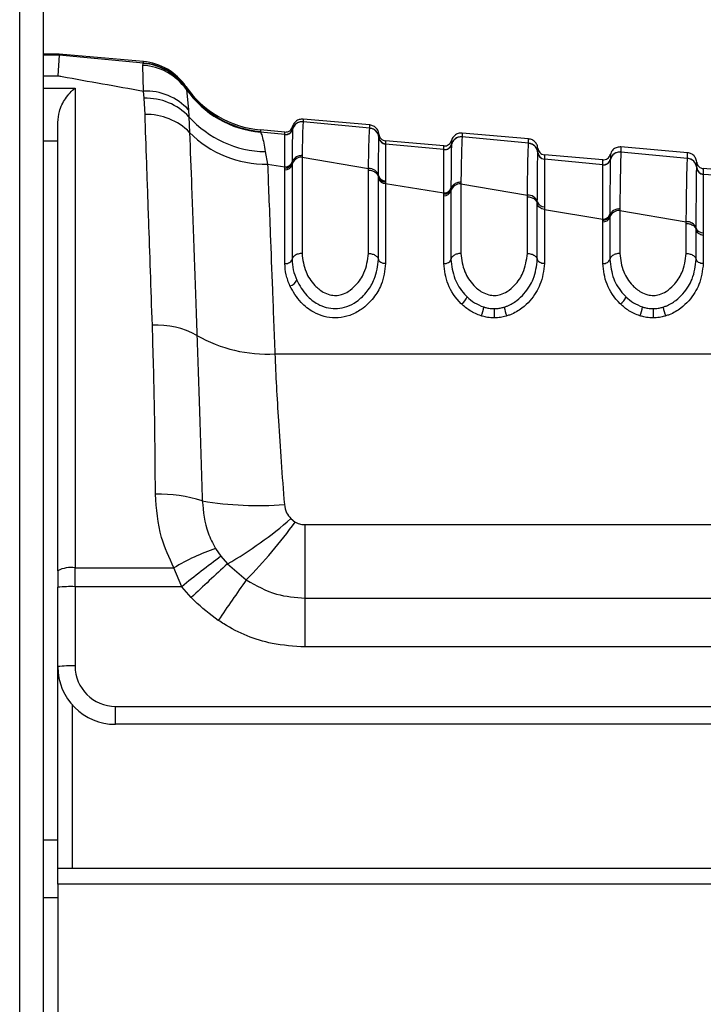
# Model space of a CAD drawing. Header units: millimetres. Extents: x 1903 to 18395, y 655 to 15963.
# Tile 7 of 54: x 3292 to 3340, y 5211 to 5279. Entities that reach past the tile are written whole.
import ezdxf

# ---------------------------------------------------------------- set-up
doc = ezdxf.new("R2010")
doc.units = ezdxf.units.MM

msp = doc.modelspace()

# ---------------------------------------------------------------- linework, layer by layer
at = {"color": 7, "linetype": 'Continuous', "lineweight": 25, "ltscale": 2}
for p, q in [((3292.331, 1555.274), (3292.331, 5775.064)), ((3293.968, 5773.717), (3293.968, 5161.549)), ((3295.056, 5277.062), (3293.968, 5277.062)), ((3295.056, 5277.007), (3294.968, 5275.574)), ((3295.056, 5277.007), (3295.056, 5277.062)), ((3300.897, 5276.551), (3295.056, 5277.062)), ((3300.9, 5276.454), (3295.056, 5277.007)), ((3300.862, 5276.294), (3300.88, 5276.428)), ((3300.893, 5274.513), (3300.862, 5276.294)), ((3300.88, 5276.428), (3300.9, 5276.454)), ((3296.168, 5274.72), (3296.168, 5241.508)), ((3300.946, 5274.017), (3300.893, 5274.513)), ((3303.844, 5274.833), (3303.847, 5274.738)), ((3303.847, 5274.738), (3303.851, 5274.717)), ((3303.851, 5274.717), (3303.873, 5274.626)), ((3303.873, 5274.626), (3304.023, 5273.209)), ((3301.009, 5272.894), (3300.946, 5274.017)), ((3304.023, 5273.209), (3304.052, 5272.735)), ((3294.968, 5241.309), (3294.968, 5272.344)), ((3304.052, 5272.735), (3304.094, 5271.649)), ((3316.568, 5272.168), (3311.963, 5272.571)), ((3311.963, 5272.395), (3311.963, 5272.39)), ((3316.568, 5271.951), (3311.963, 5272.39)), ((3310.697, 5271.507), (3308.995, 5271.669)), ((3310.697, 5271.678), (3309.001, 5271.826)), ((3310.698, 5271.503), (3310.697, 5271.507)), ((3310.698, 5271.497), (3310.698, 5271.503)), ((3311.225, 5271.875), (3311.224, 5271.869)), ((3311.225, 5271.879), (3311.225, 5271.875)), ((3316.568, 5271.945), (3316.568, 5271.951)), ((3327.568, 5271.206), (3322.963, 5271.608)), ((3317.205, 5271.304), (3317.205, 5271.31)), ((3317.205, 5271.3), (3317.205, 5271.304)), ((3321.697, 5270.715), (3317.66, 5271.069)), ((3317.66, 5270.853), (3317.66, 5270.847)), ((3317.66, 5270.847), (3317.66, 5270.843)), ((3321.697, 5270.458), (3317.66, 5270.843)), ((3322.225, 5270.826), (3322.224, 5270.82)), ((3322.225, 5270.83), (3322.225, 5270.826)), ((3322.963, 5271.346), (3322.963, 5271.341)), ((3327.568, 5270.901), (3322.963, 5271.341)), ((3327.568, 5270.895), (3327.568, 5270.901)), ((3309.338, 5270.323), (3309.493, 5269.46)), ((3321.698, 5270.454), (3321.697, 5270.458)), ((3321.698, 5270.448), (3321.698, 5270.454)), ((3328.205, 5270.255), (3328.205, 5270.261)), ((3328.205, 5270.252), (3328.205, 5270.255)), ((3328.205, 5270.255), (3328.205, 5270.252)), ((3332.697, 5269.753), (3328.66, 5270.106)), ((3338.568, 5270.243), (3333.963, 5270.646)), ((3333.963, 5270.298), (3333.963, 5270.292)), ((3338.568, 5269.854), (3333.963, 5270.292)), ((3309.493, 5269.46), (3310.696, 5269.262)), ((3311.189, 5269.546), (3311.188, 5269.43)), ((3311.188, 5269.43), (3311.188, 5262.86)), ((3311.189, 5269.623), (3311.189, 5269.545)), ((3311.88, 5270.053), (3311.879, 5269.935)), ((3311.879, 5269.935), (3311.879, 5263.271)), ((3311.879, 5269.935), (3316.479, 5269.162)), ((3328.66, 5269.804), (3328.66, 5269.798)), ((3328.66, 5269.798), (3328.66, 5269.794)), ((3332.697, 5269.41), (3328.66, 5269.794)), ((3332.697, 5269.406), (3332.697, 5269.41)), ((3333.225, 5269.778), (3333.224, 5269.772)), ((3333.225, 5269.781), (3333.225, 5269.778)), ((3338.568, 5269.848), (3338.568, 5269.854)), ((3310.695, 5269.068), (3310.696, 5269.184)), ((3310.695, 5262.566), (3310.695, 5269.068)), ((3316.479, 5263.271), (3316.479, 5269.044)), ((3332.697, 5269.4), (3332.697, 5269.406)), ((3339.205, 5269.208), (3339.205, 5269.214)), ((3339.205, 5269.205), (3339.205, 5269.208)), ((3343.697, 5268.791), (3339.66, 5269.144)), ((3339.66, 5268.757), (3339.66, 5268.751)), ((3339.66, 5268.751), (3339.66, 5268.748)), ((3317.169, 5268.551), (3317.17, 5268.665)), ((3317.169, 5268.471), (3317.169, 5268.551)), ((3317.169, 5262.86), (3317.169, 5268.471)), ((3317.661, 5268.308), (3317.661, 5268.197)), ((3317.661, 5268.197), (3317.662, 5268.12)), ((3317.662, 5268.12), (3317.662, 5262.566)), ((3317.662, 5268.12), (3321.696, 5267.459)), ((3322.88, 5268.205), (3322.879, 5268.087)), ((3322.879, 5268.087), (3322.879, 5263.271)), ((3322.879, 5268.087), (3327.479, 5267.314)), ((3321.695, 5267.265), (3321.696, 5267.38)), ((3321.696, 5267.38), (3321.696, 5267.459)), ((3322.188, 5267.723), (3322.188, 5267.607)), ((3322.188, 5267.607), (3322.188, 5262.86)), ((3322.189, 5267.801), (3322.188, 5267.723)), ((3321.695, 5262.566), (3321.695, 5267.265)), ((3327.479, 5263.271), (3327.479, 5267.196)), ((3328.169, 5266.729), (3328.17, 5266.843)), ((3328.169, 5262.86), (3328.169, 5266.729)), ((3328.661, 5266.504), (3328.662, 5266.317)), ((3328.662, 5266.317), (3328.662, 5262.566)), ((3328.662, 5266.317), (3332.696, 5265.656)), ((3333.88, 5266.358), (3333.879, 5266.24)), ((3333.879, 5266.24), (3333.879, 5263.271)), ((3333.879, 5266.24), (3338.479, 5265.468)), ((3332.695, 5265.462), (3332.696, 5265.578)), ((3332.695, 5262.566), (3332.695, 5265.462)), ((3332.696, 5265.578), (3332.696, 5265.656)), ((3333.189, 5265.98), (3333.188, 5265.902)), ((3333.188, 5265.902), (3333.188, 5265.786)), ((3333.188, 5265.786), (3333.188, 5262.86)), ((3338.479, 5263.271), (3338.479, 5265.351)), ((3339.169, 5264.91), (3339.169, 5265.024)), ((3339.169, 5262.86), (3339.169, 5264.91)), ((3339.661, 5264.704), (3339.662, 5264.517)), ((3339.662, 5264.517), (3339.662, 5262.566)), ((3309.999, 5256.319), (3365.5, 5256.319)), ((3311.108, 5244.915), (3311.415, 5244.68)), ((3312.09, 5239.42), (3312.09, 5244.5)), ((3312.09, 5244.5), (3349.245, 5244.5)), ((3305.891, 5242.85), (3306.265, 5242.305)), ((3306.265, 5242.305), (3306.721, 5241.779)), ((3296.168, 5241.508), (3303.012, 5241.508)), ((3296.168, 5240.205), (3296.168, 5241.508)), ((3303.551, 5240.205), (3303.012, 5241.508)), ((3306.721, 5241.779), (3308.022, 5240.67)), ((3294.968, 5241.309), (3294.968, 5240.163)), ((3294.968, 5234.676), (3294.968, 5240.163)), ((3296.168, 5240.205), (3296.168, 5234.717)), ((3303.551, 5240.205), (3296.168, 5240.205)), ((3304.214, 5239.448), (3303.551, 5240.205)), ((3312.09, 5236.033), (3312.09, 5239.42)), ((3312.09, 5239.42), (3349.245, 5239.42)), ((3349.245, 5236.033), (3312.09, 5236.033)), ((3294.968, 5220.717), (3294.968, 5234.676)), ((3298.968, 5231.917), (3348.444, 5231.917)), ((3298.968, 5230.676), (3298.968, 5231.917)), ((3348.444, 5230.676), (3298.968, 5230.676)), ((3294.968, 5220.717), (3349.368, 5220.717)), ((3294.968, 5219.62), (3294.968, 5220.717)), ((3294.968, 5219.62), (3294.968, 5171.217)), ((3349.368, 5219.62), (3294.968, 5219.62)), ((3294.968, 5218.676), (3293.968, 5218.676))]:
    msp.add_line(p, q, dxfattribs=at)
at = {"color": 8, "linetype": 'Continuous', "lineweight": 25, "ltscale": 2}
for p, q in [((3295.056, 5277.007), (3293.968, 5277.007)), ((3293.968, 5275.574), (3294.968, 5275.574)), ((3293.968, 5274.72), (3296.168, 5274.72)), ((3294.968, 5271.055), (3293.968, 5271.055)), ((3322.225, 5271.088), (3322.225, 5271.084)), ((3322.225, 5270.898), (3322.225, 5270.83)), ((3295.968, 5232.03), (3295.968, 5220.717)), ((3293.968, 5222.676), (3294.968, 5222.676))]:
    msp.add_line(p, q, dxfattribs=at)
at = {"color": 7, "linetype": 'Continuous', "lineweight": 25, "ltscale": 4}
for centre, radius, start, end in [((3300.632, 5272.327), 3.973, 35.35617, 86.68763), ((3300.564, 5272.446), 3.995, 34.63941, 85.46227), ((3300.548, 5272.566), 4, 34.5212, 85), ((3300.552, 5272.469), 4, 34.54146, 85.01065), ((3301.051, 5270.482), 4.034, 42.53877, 92.24642), ((3309.611, 5278.8), 7, 214.5212, 265), ((3309.614, 5278.691), 7, 214.58939, 265.0121), ((3309.609, 5278.647), 7.005, 215.03246, 264.96994), ((3301.069, 5269.913), 4.106, 43.41904, 91.71791), ((3301.107, 5268.692), 4.204, 44.71649, 91.33455), ((3309.451, 5277.568), 7.246, 221.8331, 269.10752), ((3311.902, 5271.693), 0.7, 84.98399, 165.43621), ((3309.334, 5276.818), 7.36, 224.6086, 271.23686), ((3310.741, 5272.005), 0.5, 264.99148, 345.37717), ((3310.74, 5271.994), 0.5, 265.08761, 345.41781), ((3316.508, 5271.254), 0.7, 4.62988, 85.03638), ((3317.703, 5271.35), 0.5, 184.62985, 265.03633), ((3317.703, 5271.341), 0.5, 184.68114, 265.02501), ((3321.741, 5270.956), 0.5, 264.98717, 345.36264), ((3321.741, 5270.946), 0.5, 265.04662, 345.38446), ((3322.902, 5270.643), 0.7, 84.97949, 165.4034), ((3327.508, 5270.205), 0.699, 4.64418, 85.05089), ((3328.703, 5270.302), 0.5, 184.64414, 265.05083), ((3328.703, 5270.292), 0.5, 184.682, 265.03946), ((3333.902, 5269.595), 0.7, 84.97525, 165.37808), ((3310.72, 5269.552), 0.485, 267.13276, 345.31534), ((3310.721, 5269.745), 0.484, 267.06175, 345.38971), ((3311.845, 5269.258), 0.678, 87.13276, 165.31534), ((3332.741, 5269.908), 0.5, 264.9829, 345.34821), ((3332.741, 5269.898), 0.5, 265.02096, 345.35919), ((3338.508, 5269.157), 0.699, 4.65822, 85.06511), ((3316.516, 5268.486), 0.677, 15.38173, 93.14718), ((3339.703, 5269.255), 0.5, 184.65817, 265.06503), ((3339.703, 5269.245), 0.5, 184.68744, 265.05383), ((3317.634, 5268.602), 0.483, 195.70765, 273.3443), ((3317.638, 5268.792), 0.485, 195.10197, 272.78612), ((3322.834, 5267.414), 0.674, 86.23569, 163.33479), ((3321.727, 5267.745), 0.482, 266.23569, 343.33479), ((3321.728, 5267.938), 0.481, 266.15699, 343.44508), ((3327.526, 5266.641), 0.674, 17.4404, 94.02359), ((3328.63, 5266.985), 0.482, 197.13493, 273.7063), ((3333.825, 5265.57), 0.672, 85.38755, 161.20426), ((3332.734, 5265.941), 0.48, 265.38755, 341.20426), ((3332.735, 5266.133), 0.479, 265.30087, 341.34088), ((3338.536, 5264.798), 0.673, 19.64509, 94.84722), ((3339.623, 5265.183), 0.481, 199.31367, 274.56263), ((3310.925, 5261.642), 0.623, 280.68995, 339.45519), ((3322.491, 5260.506), 0.849, 300.37098, 344.02401), ((3333.491, 5260.506), 0.849, 300.37098, 344.02401), ((3322.591, 5259.793), 1.881, 333.49877, 353.0668), ((3605.295, 5259.676), 280.111, 180.04546, 180.17627), ((3327.787, 5259.788), 1.917, 186.79912, 206.00107), ((3333.591, 5259.793), 1.881, 333.49877, 353.0668), ((3616.295, 5259.676), 280.111, 180.04546, 180.17627), ((3338.787, 5259.788), 1.917, 186.79912, 206.00107), ((3301.845, 5252.67), 5.644, 60.75926, 93.32358), ((3309.472, 5266.144), 9.839, 240.33086, 273.07087), ((3302.034, 5236.93), 9.674, 72.29182, 91.79366), ((3308.795, 5268.388), 22.567, 260.25783, 274.72954), ((3292.339, 5266.539), 28.634, 300.14977, 310.95617), ((3281.315, 5266.708), 37.3, 315.72614, 323.80206), ((3310.902, 5228.346), 15.345, 109.05851, 120.9417), ((3355.172, 5176.31), 82.142, 126.54132, 128.93501), ((3295.877, 5239.543), 1.986, 81.55172, 117.20898), ((3365.784, 5175.739), 88.599, 131.80753, 134.02135), ((3295.869, 5231.577), 8.633, 88.01091, 95.98665), ((3400.551, 5174.509), 113.749, 144.434, 146.1493), ((3295.869, 5226.09), 8.633, 88.01091, 95.98665), ((3298.968, 5234.676), 4, 180, 270), ((3298.968, 5234.717), 2.8, 180, 270)]:
    msp.add_arc(centre, radius, start, end, dxfattribs=at)
at = {"color": 7, "linetype": 'Continuous', "lineweight": 25, "ltscale": 2}
for points, knots in [([(3300.9, 5276.454), (3300.899, 5276.48), (3300.897, 5276.537), (3300.897, 5276.546), (3300.897, 5276.551)], [0, 0, 0, 0, 0.458483, 1, 1, 1, 1]), ([(3294.968, 5275.574), (3295.066, 5275.557), (3297.014, 5275.209), (3299.003, 5274.852), (3300.893, 5274.513)], [0, 0, 0, 0, 0.05035, 1, 1, 1, 1]), ([(3294.968, 5272.344), (3294.995, 5272.601), (3295.061, 5273.233), (3295.519, 5274.089), (3295.934, 5274.539), (3296.166, 5274.718), (3296.168, 5274.72)], [0, 0, 0, 0, 0.233898, 0.576759, 0.994715, 1, 1, 1, 1]), ([(3301.518, 5258.304), (3301.43, 5260.817), (3301.286, 5264.958), (3301.121, 5269.694), (3301.047, 5271.821), (3301.009, 5272.894)], [0, 0, 0, 0, 0.433271, 0.71391, 1, 1, 1, 1]), ([(3311.963, 5272.571), (3311.871, 5272.568), (3311.686, 5272.563), (3311.441, 5272.422), (3311.287, 5272.237), (3311.241, 5272.1), (3311.225, 5272.05)], [0, 0, 0, 0, 0.279636, 0.559272, 0.838908, 1, 1, 1, 1]), ([(3311.963, 5272.395), (3311.871, 5272.393), (3311.686, 5272.388), (3311.441, 5272.247), (3311.287, 5272.061), (3311.241, 5271.925), (3311.225, 5271.875)], [0, 0, 0, 0, 0.279598, 0.559198, 0.838799, 1, 1, 1, 1]), ([(3311.963, 5272.39), (3311.963, 5272.389), (3311.95, 5272.33), (3311.923, 5271.913), (3311.895, 5270.679), (3311.88, 5270.053)], [0, 0, 0, 0, 0.002812, 0.494132, 1, 1, 1, 1]), ([(3311.963, 5272.571), (3311.963, 5272.571), (3311.963, 5272.57), (3311.963, 5272.543), (3311.963, 5272.446), (3311.963, 5272.395)], [0, 0, 0, 0, 0.024033, 0.499895, 1, 1, 1, 1]), ([(3316.568, 5271.951), (3316.568, 5271.96), (3316.568, 5272.03), (3316.568, 5272.125), (3316.568, 5272.166), (3316.568, 5272.168), (3316.568, 5272.168)], [0, 0, 0, 0, 0.0661, 0.493687, 0.921273, 1, 1, 1, 1]), ([(3317.205, 5271.527), (3317.197, 5271.579), (3317.176, 5271.721), (3317.057, 5271.931), (3316.84, 5272.113), (3316.659, 5272.149), (3316.568, 5272.168)], [0, 0, 0, 0, 0.161092, 0.440728, 0.720364, 1, 1, 1, 1]), ([(3304.094, 5271.649), (3304.139, 5270.42), (3304.229, 5267.927), (3304.376, 5263.85), (3304.504, 5260.323), (3304.569, 5258.506), (3304.602, 5257.594)], [0, 0, 0, 0, 0.336819, 0.683176, 0.841115, 1, 1, 1, 1]), ([(3309.005, 5271.717), (3309.005, 5271.714), (3309.005, 5271.699), (3308.999, 5271.682), (3308.995, 5271.669)], [0, 0, 0, 0, 0.194649, 1, 1, 1, 1]), ([(3308.995, 5271.669), (3309.037, 5271.6), (3309.141, 5271.432), (3309.265, 5270.734), (3309.338, 5270.323)], [0, 0, 0, 0, 0.412049, 1, 1, 1, 1]), ([(3309.001, 5271.826), (3309.001, 5271.821), (3309.002, 5271.812), (3309.004, 5271.748), (3309.005, 5271.717)], [0, 0, 0, 0, 0.508496, 1, 1, 1, 1]), ([(3310.696, 5269.262), (3310.696, 5269.623), (3310.697, 5270.863), (3310.697, 5271.234), (3310.698, 5271.497)], [0, 0, 0, 0, 0.291046, 1, 1, 1, 1]), ([(3310.697, 5271.507), (3310.697, 5271.555), (3310.697, 5271.632), (3310.697, 5271.672), (3310.697, 5271.676), (3310.697, 5271.678)], [0, 0, 0, 0, 0.494543, 0.782677, 1, 1, 1, 1]), ([(3311.224, 5271.869), (3311.216, 5271.601), (3311.206, 5271.266), (3311.194, 5270.148), (3311.191, 5269.772), (3311.189, 5269.623)], [0, 0, 0, 0, 0.708615, 0.884881, 1, 1, 1, 1]), ([(3311.225, 5272.034), (3311.225, 5272.027), (3311.225, 5272.002), (3311.225, 5271.929), (3311.225, 5271.879)], [0, 0, 0, 0, 0.316305, 1, 1, 1, 1]), ([(3316.479, 5269.162), (3316.484, 5269.416), (3316.498, 5270.192), (3316.527, 5271.31), (3316.552, 5271.837), (3316.566, 5271.934), (3316.568, 5271.945)], [0, 0, 0, 0, 0.1603846, 0.4901531, 0.9447345, 1, 1, 1, 1]), ([(3317.205, 5271.304), (3317.197, 5271.356), (3317.176, 5271.499), (3317.056, 5271.708), (3316.839, 5271.889), (3316.658, 5271.926), (3316.568, 5271.945)], [0, 0, 0, 0, 0.160981, 0.440654, 0.720327, 1, 1, 1, 1]), ([(3317.205, 5271.31), (3317.205, 5271.371), (3317.205, 5271.465), (3317.205, 5271.518), (3317.205, 5271.524), (3317.205, 5271.527)], [0, 0, 0, 0, 0.493682, 0.749994, 1, 1, 1, 1]), ([(3322.963, 5271.608), (3322.871, 5271.606), (3322.686, 5271.601), (3322.441, 5271.46), (3322.287, 5271.274), (3322.241, 5271.138), (3322.225, 5271.088)], [0, 0, 0, 0, 0.279636, 0.559272, 0.838908, 1, 1, 1, 1]), ([(3322.963, 5271.608), (3322.963, 5271.604), (3322.963, 5271.597), (3322.963, 5271.53), (3322.963, 5271.446), (3322.963, 5271.36), (3322.963, 5271.346)], [0, 0, 0, 0, 0.305202, 0.499842, 0.916458, 1, 1, 1, 1]), ([(3317.17, 5268.665), (3317.173, 5269.116), (3317.18, 5269.956), (3317.191, 5270.82), (3317.199, 5271.202), (3317.204, 5271.283), (3317.205, 5271.3)], [0, 0, 0, 0, 0.310244, 0.578241, 0.913143, 1, 1, 1, 1]), ([(3317.66, 5271.069), (3317.66, 5271.066), (3317.66, 5271.06), (3317.66, 5271.007), (3317.66, 5270.914), (3317.66, 5270.853)], [0, 0, 0, 0, 0.250008, 0.50632, 1, 1, 1, 1]), ([(3317.66, 5270.843), (3317.66, 5270.828), (3317.66, 5270.753), (3317.661, 5270.389), (3317.661, 5269.557), (3317.661, 5268.744), (3317.661, 5268.308)], [0, 0, 0, 0, 0.08676, 0.421461, 0.689498, 1, 1, 1, 1]), ([(3322.224, 5270.82), (3322.219, 5270.605), (3322.21, 5270.284), (3322.198, 5269.044), (3322.192, 5268.213), (3322.189, 5267.801)], [0, 0, 0, 0, 0.50277, 0.753501, 1, 1, 1, 1]), ([(3322.963, 5271.346), (3322.871, 5271.344), (3322.686, 5271.339), (3322.441, 5271.198), (3322.287, 5271.012), (3322.241, 5270.876), (3322.225, 5270.826)], [0, 0, 0, 0, 0.279611, 0.559221, 0.838832, 1, 1, 1, 1]), ([(3322.225, 5271.084), (3322.225, 5271.072), (3322.225, 5271.053), (3322.225, 5270.968), (3322.225, 5270.915), (3322.225, 5270.898)], [0, 0, 0, 0, 0.580101, 0.866799, 1, 1, 1, 1]), ([(3322.963, 5271.341), (3322.956, 5271.251), (3322.943, 5271.094), (3322.921, 5270.37), (3322.9, 5269.446), (3322.886, 5268.549), (3322.88, 5268.205)], [0, 0, 0, 0, 0.284926, 0.4961, 0.80713, 1, 1, 1, 1]), ([(3327.479, 5267.314), (3327.479, 5267.323), (3327.488, 5267.938), (3327.503, 5268.857), (3327.526, 5269.954), (3327.547, 5270.647), (3327.562, 5270.821), (3327.568, 5270.895)], [0, 0, 0, 0, 0.004308, 0.292825, 0.491944, 0.782685, 1, 1, 1, 1]), ([(3327.568, 5270.901), (3327.568, 5270.96), (3327.568, 5271.051), (3327.568, 5271.156), (3327.568, 5271.201), (3327.568, 5271.205), (3327.568, 5271.206)], [0, 0, 0, 0, 0.314829, 0.495571, 0.884785, 1, 1, 1, 1]), ([(3328.205, 5270.564), (3328.197, 5270.616), (3328.176, 5270.759), (3328.057, 5270.969), (3327.84, 5271.15), (3327.659, 5271.187), (3327.568, 5271.206)], [0, 0, 0, 0, 0.161092, 0.440728, 0.720364, 1, 1, 1, 1]), ([(3328.205, 5270.255), (3328.197, 5270.307), (3328.176, 5270.45), (3328.056, 5270.659), (3327.839, 5270.84), (3327.658, 5270.877), (3327.568, 5270.895)], [0, 0, 0, 0, 0.161012, 0.440674, 0.720337, 1, 1, 1, 1]), ([(3321.696, 5267.459), (3321.696, 5267.864), (3321.696, 5268.682), (3321.697, 5269.907), (3321.697, 5270.232), (3321.698, 5270.448)], [0, 0, 0, 0, 0.246295, 0.496961, 1, 1, 1, 1]), ([(3321.697, 5270.458), (3321.697, 5270.499), (3321.697, 5270.578), (3321.697, 5270.685), (3321.697, 5270.703), (3321.697, 5270.715)], [0, 0, 0, 0, 0.261529, 0.496401, 1, 1, 1, 1]), ([(3328.17, 5266.843), (3328.173, 5267.335), (3328.179, 5268.271), (3328.19, 5269.527), (3328.199, 5270.112), (3328.204, 5270.234), (3328.205, 5270.252)], [0, 0, 0, 0, 0.260049, 0.495705, 0.929228, 1, 1, 1, 1]), ([(3328.205, 5270.261), (3328.205, 5270.347), (3328.205, 5270.471), (3328.205, 5270.551), (3328.205, 5270.559), (3328.205, 5270.564)], [0, 0, 0, 0, 0.4955633, 0.712251, 1, 1, 1, 1]), ([(3328.66, 5270.106), (3328.66, 5270.101), (3328.66, 5270.093), (3328.66, 5270.013), (3328.66, 5269.89), (3328.66, 5269.804)], [0, 0, 0, 0, 0.287751, 0.504438, 1, 1, 1, 1]), ([(3333.963, 5270.646), (3333.871, 5270.644), (3333.686, 5270.639), (3333.441, 5270.498), (3333.287, 5270.312), (3333.241, 5270.175), (3333.225, 5270.125)], [0, 0, 0, 0, 0.279636, 0.559272, 0.838908, 1, 1, 1, 1]), ([(3333.963, 5270.298), (3333.871, 5270.295), (3333.686, 5270.29), (3333.441, 5270.149), (3333.287, 5269.964), (3333.241, 5269.828), (3333.225, 5269.778)], [0, 0, 0, 0, 0.279617, 0.559234, 0.838851, 1, 1, 1, 1]), ([(3333.225, 5270.125), (3333.225, 5270.109), (3333.225, 5270.086), (3333.225, 5269.947), (3333.225, 5269.843), (3333.225, 5269.781)], [0, 0, 0, 0, 0.502579, 0.705981, 1, 1, 1, 1]), ([(3333.963, 5270.292), (3333.962, 5270.283), (3333.955, 5270.208), (3333.942, 5269.899), (3333.925, 5269.227), (3333.906, 5268.224), (3333.891, 5267.145), (3333.88, 5266.358)], [0, 0, 0, 0, 0.037003, 0.308027, 0.496839, 0.632749, 1, 1, 1, 1]), ([(3333.963, 5270.646), (3333.963, 5270.639), (3333.963, 5270.629), (3333.963, 5270.545), (3333.963, 5270.444), (3333.963, 5270.334), (3333.963, 5270.298)], [0, 0, 0, 0, 0.3308948, 0.4997867, 0.8377138, 1, 1, 1, 1]), ([(3338.568, 5269.854), (3338.568, 5269.858), (3338.568, 5269.945), (3338.568, 5270.051), (3338.568, 5270.172), (3338.568, 5270.233), (3338.568, 5270.241), (3338.568, 5270.243)], [0, 0, 0, 0, 0.0173915, 0.3369317, 0.4966963, 0.8162996, 1, 1, 1, 1]), ([(3339.205, 5269.602), (3339.197, 5269.654), (3339.176, 5269.797), (3339.057, 5270.006), (3338.84, 5270.188), (3338.659, 5270.225), (3338.568, 5270.243)], [0, 0, 0, 0, 0.161092, 0.440728, 0.720364, 1, 1, 1, 1]), ([(3309.493, 5269.46), (3309.521, 5268.741), (3309.577, 5267.295), (3309.688, 5264.398), (3309.826, 5260.819), (3309.941, 5257.828), (3309.999, 5256.319)], [0, 0, 0, 0, 0.2169392, 0.4363404, 0.7155146, 1, 1, 1, 1]), ([(3310.696, 5269.184), (3310.754, 5269.189), (3310.871, 5269.199), (3311.024, 5269.28), (3311.141, 5269.398), (3311.173, 5269.496), (3311.189, 5269.545)], [0, 0, 0, 0, 0.250001, 0.500001, 0.750001, 1, 1, 1, 1]), ([(3311.88, 5270.053), (3311.788, 5270.044), (3311.605, 5270.027), (3311.372, 5269.886), (3311.234, 5269.713), (3311.201, 5269.59), (3311.189, 5269.545)], [0, 0, 0, 0, 0.279724, 0.559449, 0.839173, 1, 1, 1, 1]), ([(3328.66, 5269.794), (3328.66, 5269.778), (3328.66, 5269.665), (3328.661, 5269.103), (3328.661, 5267.889), (3328.661, 5266.981), (3328.661, 5266.504)], [0, 0, 0, 0, 0.070691, 0.503986, 0.739713, 1, 1, 1, 1]), ([(3332.697, 5269.41), (3332.697, 5269.471), (3332.697, 5269.575), (3332.697, 5269.714), (3332.697, 5269.737), (3332.697, 5269.753)], [0, 0, 0, 0, 0.29402, 0.497422, 1, 1, 1, 1]), ([(3333.224, 5269.772), (3333.224, 5269.766), (3333.219, 5269.643), (3333.21, 5269.043), (3333.199, 5267.591), (3333.192, 5266.553), (3333.189, 5265.98)], [0, 0, 0, 0, 0.024925, 0.501984, 0.725309, 1, 1, 1, 1]), ([(3338.479, 5265.468), (3338.49, 5266.329), (3338.505, 5267.496), (3338.526, 5268.593), (3338.543, 5269.328), (3338.557, 5269.723), (3338.566, 5269.826), (3338.568, 5269.848)], [0, 0, 0, 0, 0.3631036, 0.4923339, 0.6722178, 0.9298681, 1, 1, 1, 1]), ([(3339.205, 5269.208), (3339.197, 5269.26), (3339.176, 5269.403), (3339.056, 5269.612), (3338.839, 5269.793), (3338.658, 5269.83), (3338.568, 5269.848)], [0, 0, 0, 0, 0.161031, 0.440687, 0.720344, 1, 1, 1, 1]), ([(3339.205, 5269.214), (3339.205, 5269.325), (3339.205, 5269.478), (3339.205, 5269.583), (3339.205, 5269.595), (3339.205, 5269.602)], [0, 0, 0, 0, 0.496689, 0.688219, 1, 1, 1, 1]), ([(3310.696, 5269.184), (3310.696, 5269.184), (3310.696, 5269.21), (3310.696, 5269.236), (3310.696, 5269.262)], [0, 0, 0, 0, 0.009455, 1, 1, 1, 1]), ([(3316.479, 5269.044), (3316.479, 5269.045), (3316.479, 5269.084), (3316.479, 5269.123), (3316.479, 5269.162)], [0, 0, 0, 0, 0.0094, 1, 1, 1, 1]), ([(3316.479, 5269.044), (3316.571, 5269.035), (3316.755, 5269.017), (3316.987, 5268.879), (3317.124, 5268.712), (3317.157, 5268.594), (3317.169, 5268.551)], [0, 0, 0, 0, 0.281356, 0.561532, 0.840526, 1, 1, 1, 1]), ([(3332.696, 5265.656), (3332.696, 5266.216), (3332.696, 5267.232), (3332.696, 5268.738), (3332.697, 5269.13), (3332.697, 5269.4)], [0, 0, 0, 0, 0.274548, 0.497884, 1, 1, 1, 1]), ([(3339.169, 5265.024), (3339.17, 5265.078), (3339.173, 5265.765), (3339.179, 5266.825), (3339.192, 5268.49), (3339.199, 5268.909), (3339.205, 5269.205)], [0, 0, 0, 0, 0.022107, 0.283651, 0.496206, 1, 1, 1, 1]), ([(3339.66, 5269.144), (3339.66, 5269.137), (3339.66, 5269.125), (3339.66, 5269.02), (3339.66, 5268.867), (3339.66, 5268.757)], [0, 0, 0, 0, 0.311783, 0.503313, 1, 1, 1, 1]), ([(3339.66, 5268.748), (3339.66, 5268.734), (3339.66, 5268.599), (3339.661, 5267.943), (3339.661, 5266.439), (3339.661, 5265.335), (3339.661, 5264.704)], [0, 0, 0, 0, 0.050673, 0.503819, 0.716324, 1, 1, 1, 1]), ([(3343.697, 5268.364), (3343.297, 5268.402), (3341.951, 5268.53), (3340.606, 5268.658), (3339.66, 5268.748)], [0, 0, 0, 0, 0.297159, 1, 1, 1, 1]), ([(3322.88, 5268.205), (3322.788, 5268.196), (3322.604, 5268.179), (3322.372, 5268.046), (3322.234, 5267.882), (3322.201, 5267.765), (3322.188, 5267.723)], [0, 0, 0, 0, 0.279704, 0.559409, 0.839113, 1, 1, 1, 1]), ([(3321.696, 5267.38), (3321.754, 5267.385), (3321.871, 5267.394), (3322.024, 5267.471), (3322.141, 5267.583), (3322.173, 5267.676), (3322.188, 5267.723)], [0, 0, 0, 0, 0.250001, 0.500001, 0.750001, 1, 1, 1, 1]), ([(3327.479, 5267.196), (3327.479, 5267.197), (3327.479, 5267.236), (3327.479, 5267.275), (3327.479, 5267.314)], [0, 0, 0, 0, 0.009508, 1, 1, 1, 1]), ([(3327.479, 5267.196), (3327.57, 5267.188), (3327.754, 5267.171), (3327.986, 5267.041), (3328.123, 5266.883), (3328.157, 5266.77), (3328.169, 5266.729)], [0, 0, 0, 0, 0.279613, 0.559227, 0.83884, 1, 1, 1, 1]), ([(3328.662, 5266.317), (3328.603, 5266.328), (3328.486, 5266.351), (3328.333, 5266.445), (3328.216, 5266.573), (3328.185, 5266.677), (3328.169, 5266.729)], [0, 0, 0, 0, 0.249971, 0.499954, 0.749961, 1, 1, 1, 1]), ([(3333.88, 5266.358), (3333.788, 5266.35), (3333.604, 5266.334), (3333.372, 5266.207), (3333.234, 5266.052), (3333.201, 5265.942), (3333.188, 5265.902)], [0, 0, 0, 0, 0.279692, 0.559386, 0.839081, 1, 1, 1, 1]), ([(3332.696, 5265.578), (3332.754, 5265.582), (3332.871, 5265.591), (3333.024, 5265.664), (3333.142, 5265.769), (3333.173, 5265.858), (3333.188, 5265.902)], [0, 0, 0, 0, 0.250001, 0.500001, 0.750001, 1, 1, 1, 1]), ([(3338.479, 5265.351), (3338.479, 5265.352), (3338.479, 5265.391), (3338.479, 5265.43), (3338.479, 5265.468)], [0, 0, 0, 0, 0.0095779, 1, 1, 1, 1]), ([(3338.479, 5265.351), (3338.57, 5265.343), (3338.754, 5265.327), (3338.986, 5265.205), (3339.123, 5265.055), (3339.157, 5264.949), (3339.169, 5264.91)], [0, 0, 0, 0, 0.279617, 0.559234, 0.838851, 1, 1, 1, 1]), ([(3339.662, 5264.517), (3339.603, 5264.528), (3339.486, 5264.55), (3339.333, 5264.64), (3339.216, 5264.762), (3339.185, 5264.861), (3339.169, 5264.91)], [0, 0, 0, 0, 0.249976, 0.499962, 0.749967, 1, 1, 1, 1]), ([(3311.879, 5263.271), (3311.787, 5263.264), (3311.604, 5263.249), (3311.372, 5263.134), (3311.234, 5262.995), (3311.201, 5262.896), (3311.188, 5262.86)], [0, 0, 0, 0, 0.279636, 0.559272, 0.838908, 1, 1, 1, 1]), ([(3311.188, 5262.86), (3311.202, 5262.62), (3311.229, 5262.14), (3311.415, 5261.662), (3311.508, 5261.423)], [0, 0, 0, 0, 0.500117, 1, 1, 1, 1]), ([(3311.508, 5261.423), (3311.711, 5261.056), (3312.052, 5260.439), (3312.838, 5259.809), (3313.539, 5259.512), (3314.026, 5259.446), (3314.508, 5259.463), (3315.04, 5259.579), (3315.78, 5259.98), (3316.438, 5260.648), (3317.026, 5261.651), (3317.115, 5262.403), (3317.169, 5262.86)], [0, 0, 0, 0, 0.1596167, 0.2682401, 0.3350619, 0.3988937, 0.4149165, 0.4814233, 0.5631538, 0.6838729, 0.8080146, 1, 1, 1, 1]), ([(3311.879, 5263.271), (3311.931, 5262.843), (3312.025, 5262.08), (3312.62, 5261.154), (3313.243, 5260.626), (3313.768, 5260.399), (3314.221, 5260.345), (3314.671, 5260.424), (3315.158, 5260.661), (3315.729, 5261.157), (3316.323, 5262.055), (3316.421, 5262.817), (3316.479, 5263.271)], [0, 0, 0, 0, 0.181496, 0.323762, 0.408831, 0.462283, 0.504169, 0.545965, 0.600528, 0.677267, 0.807828, 1, 1, 1, 1]), ([(3316.479, 5263.271), (3316.57, 5263.264), (3316.754, 5263.249), (3316.986, 5263.134), (3317.123, 5262.995), (3317.157, 5262.896), (3317.169, 5262.86)], [0, 0, 0, 0, 0.279636, 0.559272, 0.838908, 1, 1, 1, 1]), ([(3322.879, 5263.271), (3322.787, 5263.264), (3322.604, 5263.249), (3322.372, 5263.134), (3322.234, 5262.995), (3322.201, 5262.896), (3322.188, 5262.86)], [0, 0, 0, 0, 0.279636, 0.559272, 0.838908, 1, 1, 1, 1]), ([(3322.188, 5262.86), (3322.242, 5262.412), (3322.34, 5261.586), (3322.877, 5260.712), (3323.249, 5260.332), (3323.307, 5260.273)], [0, 0, 0, 0, 0.500688, 0.922786, 1, 1, 1, 1]), ([(3322.879, 5263.271), (3322.931, 5262.843), (3323.025, 5262.08), (3323.62, 5261.154), (3324.244, 5260.626), (3324.768, 5260.399), (3325.221, 5260.345), (3325.671, 5260.424), (3326.158, 5260.661), (3326.729, 5261.157), (3327.323, 5262.055), (3327.421, 5262.817), (3327.479, 5263.271)], [0, 0, 0, 0, 0.181549, 0.323795, 0.40885, 0.462296, 0.504185, 0.545984, 0.60056, 0.677304, 0.807908, 1, 1, 1, 1]), ([(3325.884, 5259.561), (3325.95, 5259.583), (3326.272, 5259.692), (3326.971, 5260.117), (3327.539, 5260.801), (3328.044, 5261.773), (3328.116, 5262.403), (3328.169, 5262.86)], [0, 0, 0, 0, 0.041437, 0.201296, 0.499179, 0.63727, 1, 1, 1, 1]), ([(3327.479, 5263.271), (3327.57, 5263.264), (3327.754, 5263.249), (3327.986, 5263.134), (3328.123, 5262.995), (3328.157, 5262.896), (3328.169, 5262.86)], [0, 0, 0, 0, 0.279636, 0.559272, 0.838908, 1, 1, 1, 1]), ([(3333.879, 5263.271), (3333.787, 5263.264), (3333.604, 5263.249), (3333.372, 5263.134), (3333.234, 5262.995), (3333.201, 5262.896), (3333.188, 5262.86)], [0, 0, 0, 0, 0.279636, 0.559272, 0.838908, 1, 1, 1, 1]), ([(3333.188, 5262.86), (3333.242, 5262.412), (3333.34, 5261.586), (3333.877, 5260.712), (3334.249, 5260.332), (3334.307, 5260.273)], [0, 0, 0, 0, 0.500688, 0.922786, 1, 1, 1, 1]), ([(3333.879, 5263.271), (3333.931, 5262.843), (3334.025, 5262.08), (3334.62, 5261.154), (3335.244, 5260.626), (3335.768, 5260.399), (3336.221, 5260.345), (3336.671, 5260.424), (3337.158, 5260.661), (3337.729, 5261.157), (3338.323, 5262.055), (3338.421, 5262.817), (3338.479, 5263.271)], [0, 0, 0, 0, 0.181549, 0.323795, 0.40885, 0.462296, 0.504185, 0.545984, 0.60056, 0.677304, 0.807908, 1, 1, 1, 1]), ([(3336.884, 5259.561), (3336.95, 5259.583), (3337.272, 5259.692), (3337.971, 5260.117), (3338.539, 5260.801), (3339.044, 5261.773), (3339.116, 5262.403), (3339.169, 5262.86)], [0, 0, 0, 0, 0.0414369, 0.2012956, 0.4991793, 0.6372704, 1, 1, 1, 1]), ([(3338.479, 5263.271), (3338.57, 5263.264), (3338.754, 5263.249), (3338.986, 5263.134), (3339.123, 5262.995), (3339.157, 5262.896), (3339.169, 5262.86)], [0, 0, 0, 0, 0.279636, 0.559272, 0.838908, 1, 1, 1, 1]), ([(3311.04, 5261.03), (3310.94, 5261.286), (3310.739, 5261.797), (3310.71, 5262.31), (3310.695, 5262.566)], [0, 0, 0, 0, 0.500182, 1, 1, 1, 1]), ([(3317.662, 5262.566), (3317.603, 5262.078), (3317.507, 5261.27), (3316.86, 5260.179), (3316.114, 5259.43), (3315.241, 5258.964), (3314.591, 5258.826), (3313.987, 5258.804), (3313.385, 5258.885), (3312.546, 5259.235), (3311.648, 5259.944), (3311.264, 5260.63), (3311.04, 5261.03)], [0, 0, 0, 0, 0.180877, 0.299274, 0.418536, 0.504076, 0.577303, 0.595203, 0.666075, 0.737401, 0.846797, 1, 1, 1, 1]), ([(3322.92, 5259.774), (3322.916, 5259.778), (3322.496, 5260.185), (3321.867, 5261.128), (3321.753, 5262.087), (3321.695, 5262.566)], [0, 0, 0, 0, 0.005036, 0.503601, 1, 1, 1, 1]), ([(3328.662, 5262.566), (3328.605, 5262.078), (3328.527, 5261.404), (3327.974, 5260.347), (3327.329, 5259.583), (3326.528, 5259.103), (3326.145, 5258.975), (3326.064, 5258.948)], [0, 0, 0, 0, 0.35082, 0.485426, 0.783992, 0.954198, 1, 1, 1, 1]), ([(3333.92, 5259.774), (3333.916, 5259.778), (3333.496, 5260.185), (3332.867, 5261.128), (3332.753, 5262.087), (3332.695, 5262.566)], [0, 0, 0, 0, 0.005036, 0.503601, 1, 1, 1, 1]), ([(3339.662, 5262.566), (3339.605, 5262.078), (3339.527, 5261.404), (3338.974, 5260.347), (3338.329, 5259.583), (3337.528, 5259.103), (3337.145, 5258.975), (3337.064, 5258.948)], [0, 0, 0, 0, 0.35082, 0.485426, 0.783992, 0.954198, 1, 1, 1, 1]), ([(3323.307, 5260.273), (3323.47, 5260.127), (3323.794, 5259.835), (3324.237, 5259.655), (3324.459, 5259.566)], [0, 0, 0, 0, 0.500365, 1, 1, 1, 1]), ([(3334.307, 5260.273), (3334.47, 5260.127), (3334.794, 5259.835), (3335.237, 5259.655), (3335.459, 5259.566)], [0, 0, 0, 0, 0.500365, 1, 1, 1, 1]), ([(3324.275, 5258.953), (3324.009, 5259.06), (3323.49, 5259.268), (3323.107, 5259.608), (3322.92, 5259.774)], [0, 0, 0, 0, 0.511867, 1, 1, 1, 1]), ([(3324.459, 5259.566), (3324.487, 5259.557), (3324.604, 5259.522), (3324.843, 5259.468), (3325.061, 5259.459), (3325.183, 5259.453)], [0, 0, 0, 0, 0.121302, 0.507466, 1, 1, 1, 1]), ([(3325.183, 5259.453), (3325.301, 5259.459), (3325.516, 5259.468), (3325.748, 5259.52), (3325.861, 5259.554), (3325.884, 5259.561)], [0, 0, 0, 0, 0.492803, 0.897023, 1, 1, 1, 1]), ([(3335.275, 5258.953), (3335.009, 5259.06), (3334.49, 5259.268), (3334.107, 5259.608), (3333.92, 5259.774)], [0, 0, 0, 0, 0.511867, 1, 1, 1, 1]), ([(3335.459, 5259.566), (3335.487, 5259.557), (3335.604, 5259.522), (3335.843, 5259.468), (3336.061, 5259.459), (3336.183, 5259.453)], [0, 0, 0, 0, 0.121302, 0.507466, 1, 1, 1, 1]), ([(3336.183, 5259.453), (3336.301, 5259.459), (3336.516, 5259.468), (3336.748, 5259.52), (3336.861, 5259.554), (3336.884, 5259.561)], [0, 0, 0, 0, 0.492803, 0.897023, 1, 1, 1, 1]), ([(3325.184, 5258.814), (3325.03, 5258.82), (3324.756, 5258.832), (3324.455, 5258.899), (3324.309, 5258.943), (3324.275, 5258.953)], [0, 0, 0, 0, 0.496554, 0.8808, 1, 1, 1, 1]), ([(3326.064, 5258.948), (3326.036, 5258.939), (3325.895, 5258.897), (3325.604, 5258.833), (3325.334, 5258.82), (3325.184, 5258.814)], [0, 0, 0, 0, 0.101098, 0.503376, 1, 1, 1, 1]), ([(3336.184, 5258.814), (3336.03, 5258.82), (3335.756, 5258.832), (3335.455, 5258.899), (3335.309, 5258.943), (3335.275, 5258.953)], [0, 0, 0, 0, 0.4965535, 0.8807999, 1, 1, 1, 1]), ([(3337.064, 5258.948), (3337.036, 5258.939), (3336.895, 5258.897), (3336.604, 5258.833), (3336.334, 5258.82), (3336.184, 5258.814)], [0, 0, 0, 0, 0.101098, 0.503376, 1, 1, 1, 1]), ([(3301.731, 5246.6), (3301.716, 5248.627), (3301.687, 5252.726), (3301.575, 5256.431), (3301.518, 5258.304)], [0, 0, 0, 0, 0.494604, 1, 1, 1, 1]), ([(3304.602, 5257.594), (3304.666, 5255.815), (3304.794, 5252.207), (3304.915, 5248.184), (3304.976, 5246.146)], [0, 0, 0, 0, 0.493294, 1, 1, 1, 1]), ([(3309.999, 5256.319), (3310.032, 5255.574), (3310.098, 5254.079), (3310.245, 5251.577), (3310.429, 5248.855), (3310.58, 5246.887), (3310.656, 5245.898)], [0, 0, 0, 0, 0.2315955, 0.4650255, 0.7311355, 1, 1, 1, 1]), ([(3303.012, 5241.508), (3302.689, 5242.203), (3301.934, 5243.833), (3301.805, 5245.592), (3301.731, 5246.6)], [0, 0, 0, 0, 0.426608, 1, 1, 1, 1]), ([(3304.976, 5246.146), (3305.049, 5245.393), (3305.161, 5244.244), (3305.704, 5243.207), (3305.891, 5242.85)], [0, 0, 0, 0, 0.655212, 1, 1, 1, 1]), ([(3310.656, 5245.898), (3310.689, 5245.697), (3310.75, 5245.329), (3310.996, 5245.045), (3311.108, 5244.915)], [0, 0, 0, 0, 0.543542, 1, 1, 1, 1]), ([(3311.415, 5244.68), (3311.45, 5244.661), (3311.592, 5244.582), (3311.823, 5244.513), (3312.018, 5244.503), (3312.09, 5244.5)], [0, 0, 0, 0, 0.170024, 0.695982, 1, 1, 1, 1]), ([(3308.022, 5240.67), (3308.702, 5240.286), (3309.97, 5239.57), (3311.419, 5239.467), (3312.09, 5239.42)], [0, 0, 0, 0, 0.537046, 1, 1, 1, 1]), ([(3306.083, 5237.871), (3305.507, 5238.301), (3304.852, 5238.792), (3304.283, 5239.377), (3304.214, 5239.448)], [0, 0, 0, 0, 0.878043, 1, 1, 1, 1]), ([(3312.09, 5236.033), (3311.323, 5236.082), (3309.354, 5236.207), (3307.338, 5237.048), (3306.208, 5237.788), (3306.083, 5237.871)], [0, 0, 0, 0, 0.361897, 0.929068, 1, 1, 1, 1])]:
    msp.add_open_spline(points, degree=3, knots=knots, dxfattribs=at)
for points in [[(3310.697, 5271.678), (3310.756, 5271.679), (3310.874, 5271.68), (3311.034, 5271.76), (3311.163, 5271.885), (3311.204, 5271.995), (3311.225, 5272.05)], [(3310.698, 5271.503), (3310.756, 5271.504), (3310.874, 5271.506), (3311.035, 5271.585), (3311.163, 5271.71), (3311.204, 5271.82), (3311.225, 5271.875)], [(3317.205, 5271.527), (3317.216, 5271.469), (3317.237, 5271.353), (3317.342, 5271.208), (3317.487, 5271.102), (3317.602, 5271.08), (3317.66, 5271.069)], [(3317.205, 5271.304), (3317.216, 5271.247), (3317.237, 5271.131), (3317.342, 5270.986), (3317.487, 5270.88), (3317.602, 5270.858), (3317.66, 5270.847)], [(3321.697, 5270.715), (3321.756, 5270.716), (3321.874, 5270.718), (3322.034, 5270.797), (3322.163, 5270.922), (3322.204, 5271.032), (3322.225, 5271.088)], [(3321.698, 5270.454), (3321.756, 5270.455), (3321.874, 5270.457), (3322.035, 5270.536), (3322.163, 5270.661), (3322.204, 5270.771), (3322.225, 5270.826)], [(3328.205, 5270.564), (3328.216, 5270.506), (3328.237, 5270.391), (3328.342, 5270.246), (3328.487, 5270.139), (3328.602, 5270.117), (3328.66, 5270.106)], [(3328.205, 5270.255), (3328.216, 5270.198), (3328.237, 5270.082), (3328.342, 5269.937), (3328.487, 5269.831), (3328.602, 5269.809), (3328.66, 5269.798)], [(3332.697, 5269.753), (3332.756, 5269.754), (3332.874, 5269.756), (3333.034, 5269.835), (3333.163, 5269.96), (3333.204, 5270.07), (3333.225, 5270.125)], [(3332.697, 5269.406), (3332.756, 5269.407), (3332.874, 5269.409), (3333.034, 5269.488), (3333.163, 5269.613), (3333.204, 5269.723), (3333.225, 5269.778)], [(3339.205, 5269.602), (3339.216, 5269.544), (3339.237, 5269.428), (3339.342, 5269.283), (3339.487, 5269.177), (3339.602, 5269.155), (3339.66, 5269.144)], [(3339.205, 5269.208), (3339.216, 5269.151), (3339.237, 5269.035), (3339.342, 5268.89), (3339.487, 5268.784), (3339.602, 5268.762), (3339.66, 5268.751)], [(3317.661, 5268.197), (3317.603, 5268.202), (3317.486, 5268.213), (3317.333, 5268.292), (3317.216, 5268.407), (3317.184, 5268.503), (3317.169, 5268.551)], [(3310.695, 5262.566), (3310.754, 5262.57), (3310.871, 5262.578), (3311.024, 5262.644), (3311.141, 5262.74), (3311.173, 5262.82), (3311.188, 5262.86)], [(3317.662, 5262.566), (3317.603, 5262.57), (3317.486, 5262.578), (3317.333, 5262.644), (3317.216, 5262.74), (3317.184, 5262.82), (3317.169, 5262.86)], [(3321.695, 5262.566), (3321.754, 5262.57), (3321.871, 5262.578), (3322.024, 5262.644), (3322.141, 5262.74), (3322.173, 5262.82), (3322.188, 5262.86)], [(3328.662, 5262.566), (3328.603, 5262.57), (3328.486, 5262.578), (3328.333, 5262.644), (3328.216, 5262.74), (3328.184, 5262.82), (3328.169, 5262.86)], [(3332.695, 5262.566), (3332.754, 5262.57), (3332.871, 5262.578), (3333.024, 5262.644), (3333.142, 5262.74), (3333.173, 5262.82), (3333.188, 5262.86)], [(3339.662, 5262.566), (3339.603, 5262.57), (3339.486, 5262.578), (3339.333, 5262.644), (3339.216, 5262.74), (3339.184, 5262.82), (3339.169, 5262.86)]]:
    msp.add_open_spline(points, degree=3, dxfattribs=at)
at = {"color": 8, "linetype": 'Continuous', "lineweight": 25, "ltscale": 2}
msp.add_open_spline([(3311.225, 5272.05), (3311.225, 5272.05), (3311.225, 5272.049), (3311.225, 5272.037), (3311.225, 5272.034)], degree=3, knots=[0, 0, 0, 0, 0.785522, 1, 1, 1, 1], dxfattribs=at)

doc.saveas('drawing.dxf')
